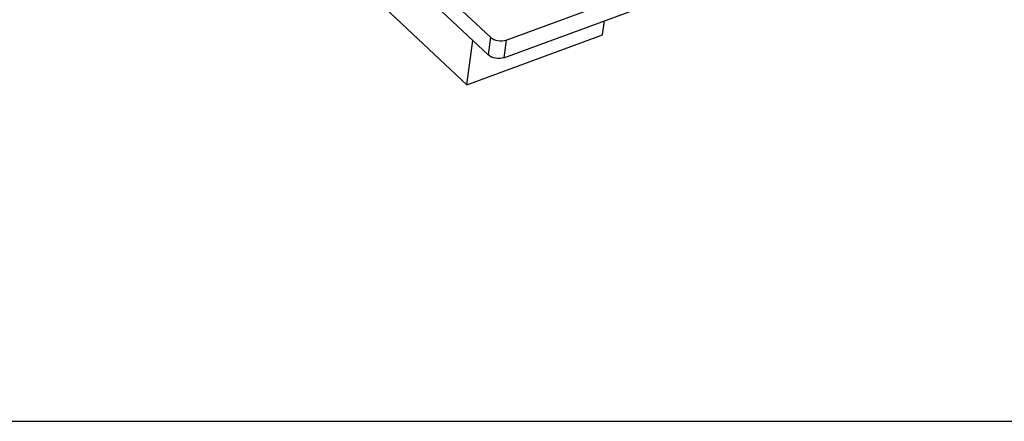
# Model space of a CAD drawing. Extents: x 0 to 297, y 0 to 210.
# Tile 12 of 24: x 59 to 81, y 0 to 9. Entities that reach past the tile are written whole.
import ezdxf

# ---------------------------------------------------------------- set-up
doc = ezdxf.new("R2010")
doc.units = 0
doc.header["$LTSCALE"] = 16.335
doc.layers.get('0').update_dxf_attribs({"linetype": 'CONTINUOUS'})

msp = doc.modelspace()

# ---------------------------------------------------------------- linework, layer by layer
at = {"color": 7, "linetype": 'CONTINUOUS'}
for p, q in [((69.549, 8.463), (107.715, 22.462)), ((69.495, 8.072), (107.661, 22.07)), ((67.68, 9.95), (69.201, 8.527)), ((67.341, 9.826), (69.148, 8.135)), ((66.745, 9.28), (68.677, 7.471)), ((71.69, 8.577), (71.733, 8.893)), ((68.677, 7.471), (71.69, 8.577)), ((68.677, 7.471), (68.811, 8.45)), ((69.201, 8.527), (69.148, 8.135)), ((69.549, 8.463), (69.495, 8.072)), ((0, 0), (297, 0))]:
    msp.add_line(p, q, dxfattribs=at)
for points, knots in [([(69.201, 8.527), (69.245, 8.486), (69.364, 8.438), (69.491, 8.442), (69.549, 8.463)], [0, 0, 0, 0, 0.49128, 1, 1, 1, 1]), ([(69.495, 8.072), (69.437, 8.051), (69.31, 8.046), (69.191, 8.094), (69.148, 8.135)], [0, 0, 0, 0, 0.50872, 1, 1, 1, 1])]:
    msp.add_open_spline(points, degree=3, knots=knots, dxfattribs=at)

doc.saveas('drawing.dxf')
